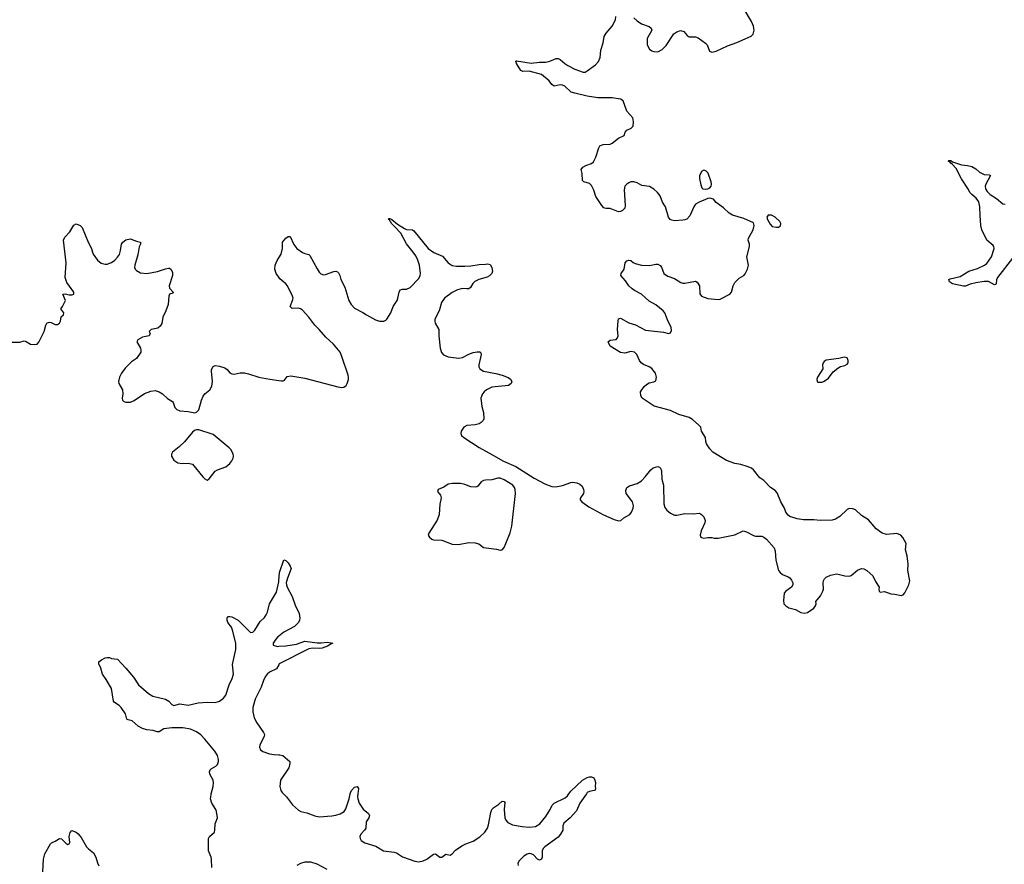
# Model space of a CAD drawing. Header units: inches. Extents: x 1552086 to 1694788, y 812325 to 917226.
# Tile 10 of 109: x 1577507 to 1586983, y 849321 to 857452. Entities that reach past the tile are written whole.
import ezdxf

# ---------------------------------------------------------------- set-up
doc = ezdxf.new("R2010")
doc.units = ezdxf.units.IN
doc.header["$MEASUREMENT"] = 0
for name, color, linetype in [('B5874', 7, 'Continuous'), ('B5875', 7, 'Continuous'), ('B5884', 7, 'Continuous'), ('B5885', 7, 'Continuous')]:
    doc.layers.add(name, color=color, linetype=linetype)

msp = doc.modelspace()

# ---------------------------------------------------------------- linework, layer by layer
at = {"layer": 'B5874', "color": 6, "elevation": 800}
for points in [[(1579355.8, 849290), (1579354.3, 849365.7), (1579349.2, 849390), (1579324, 849450), (1579325.6, 849570), (1579332.8, 849590), (1579380.5, 849630), (1579386.2, 849650), (1579388.4, 849710), (1579409.8, 849770), (1579401.4, 849830), (1579394.5, 849850), (1579356.8, 849910), (1579344.1, 849950), (1579348.9, 849990), (1579351.4, 850000)], [(1577729.2, 849250), (1577737.3, 849370), (1577750, 849422.4), (1577802.5, 849517.5), (1577812.9, 849527.1), (1577850, 849543.2), (1577890, 849568.9), (1577910, 849565.3), (1577950, 849523.1), (1577970, 849510.4), (1577983.3, 849516.7), (1577990.9, 849530), (1577982.5, 849590), (1577992.4, 849627.6), (1578010, 849645.3), (1578050, 849630.2), (1578070, 849614.4), (1578099.8, 849579.8), (1578151.6, 849490), (1578170, 849469), (1578218, 849430), (1578239.8, 849390), (1578256, 849336), (1578270, 849307.3)]]:
    msp.add_lwpolyline(points, dxfattribs=at)
at = {"layer": 'B5875', "color": 6}
for points, elevation in [([(1577430, 854347.8), (1577510, 854348.3), (1577550, 854359.1), (1577570, 854355.2), (1577610, 854327.7), (1577650, 854324.7), (1577675.6, 854330), (1577691.5, 854348.5), (1577742, 854450), (1577757.7, 854510), (1577770, 854530.2), (1577790, 854540.2), (1577810, 854537.5), (1577850, 854519.4), (1577870, 854518.9), (1577890, 854530.4), (1577900.3, 854550), (1577908, 854592), (1577929, 854610), (1577933.2, 854630), (1577902, 854670), (1577918, 854690), (1577948, 854750), (1577924, 854810), (1577946, 854814), (1577984.7, 854804.7), (1578010, 854803.7), (1578029.5, 854810.5), (1578029.7, 854830), (1577961.9, 854921.9), (1577943.4, 854970), (1577953.9, 855110), (1577929.9, 855330.1), (1577941.3, 855358.7), (1577991.2, 855410), (1578027.1, 855472.9), (1578050, 855485.5), (1578090, 855470.5), (1578110, 855450.6), (1578166.2, 855310), (1578195.5, 855255.5), (1578215.6, 855195.6), (1578255.8, 855135.8), (1578290, 855108.4), (1578330, 855097.1), (1578350, 855099.7), (1578390, 855116.3), (1578422.6, 855137.4), (1578450, 855166), (1578467.5, 855192.5), (1578479, 855230), (1578487.3, 855290), (1578499.3, 855310), (1578530, 855331.8), (1578570, 855342), (1578580.7, 855340.7), (1578630, 855320.4), (1578670.3, 855310), (1578670.2, 855290), (1578655.8, 855264.2), (1578642.8, 855190), (1578613.8, 855090), (1578611.6, 855070), (1578618.9, 855050), (1578630, 855038), (1578670, 855016.5), (1578730, 855007.3), (1578832, 855028), (1578910, 855054.6), (1578939.9, 855059.9), (1578950, 855059.1), (1578966.6, 855046.6), (1578977.7, 855017.7), (1578978.3, 854990), (1578947.4, 854890), (1578950, 854868.5), (1578983, 854830), (1578979.9, 854820.1), (1578950, 854809.7), (1578941, 854790), (1578937.2, 854710), (1578915.2, 854650), (1578883.9, 854590), (1578874.1, 854525.9), (1578858.2, 854501.8), (1578836.2, 854483.8), (1578772, 854470), (1578754, 854450), (1578762, 854430), (1578752, 854410), (1578690, 854396.2), (1578643, 854370), (1578635.8, 854350), (1578668.9, 854290), (1578674.6, 854270), (1578671.7, 854250), (1578630, 854189.6), (1578582, 854158), (1578521.8, 854098.2), (1578486.3, 854050), (1578466.3, 854010), (1578459, 853970), (1578462.8, 853950), (1578496.1, 853890), (1578500.7, 853850), (1578493.1, 853810), (1578497.6, 853790), (1578510, 853777.6), (1578530, 853769.1), (1578575.1, 853770), (1578610, 853786.4), (1578710, 853852.3), (1578770, 853875.5), (1578810, 853882.2), (1578848.2, 853870), (1578882, 853850), (1578930, 853804.2), (1578976.5, 853776.5), (1578985.7, 853765.7), (1579000, 853720), (1579019.1, 853699.1), (1579050, 853687.6), (1579130, 853679.6), (1579194.1, 853665.9), (1579210, 853672.7), (1579230, 853697.3), (1579255.9, 853790), (1579272.6, 853827.4), (1579290, 853850.3), (1579335.8, 853890), (1579356.6, 853923.4), (1579362, 853970), (1579352.3, 854067.7), (1579354.7, 854085.3), (1579370, 854112.2), (1579390, 854122.7), (1579430, 854117.9), (1579480.1, 854100.1), (1579503.9, 854084), (1579530, 854052.6), (1579550, 854043), (1579570, 854040.5), (1579630, 854051.5), (1579670, 854051.3), (1579710, 854043.3), (1579810, 854012.1), (1579914.8, 853990), (1580000, 853978.3)], 900), ([(1580000, 854973.8), (1579975.9, 855010), (1579961.6, 855050), (1579967.3, 855090), (1579984.8, 855135.2), (1580000, 855159)], 900), ([(1579351.4, 850000), (1579369, 850070), (1579371.4, 850110), (1579368.2, 850130), (1579338, 850190), (1579334.4, 850210), (1579340.8, 850230), (1579350, 850240.8), (1579394.1, 850265.9), (1579410, 850280.8), (1579421.4, 850310), (1579421.2, 850330), (1579410, 850369.7), (1579384.6, 850410), (1579290, 850525.7), (1579250, 850566), (1579210, 850595.5), (1579150, 850622.9), (1579075.9, 850635.9), (1578970, 850635.4), (1578896, 850624), (1578850, 850597.9), (1578830, 850596.1), (1578790.4, 850610.4), (1578730, 850616), (1578690, 850626.9), (1578647.4, 850650), (1578590, 850702.2), (1578551.5, 850711.5), (1578539.1, 850719.1), (1578524.3, 850770), (1578483.6, 850830), (1578463.2, 850850), (1578418.7, 850878.7), (1578411.2, 850890), (1578390, 851014), (1578340.8, 851100.8), (1578304.5, 851150), (1578286.8, 851210), (1578268.4, 851250), (1578268, 851270), (1578293, 851290), (1578330, 851308.7), (1578350, 851312.2), (1578370.6, 851310.6), (1578390, 851302.6), (1578450, 851296.5), (1578488.7, 851250), (1578530.1, 851210.1), (1578602.6, 851122.6), (1578649.5, 851049.4), (1578746.8, 850966.8), (1578790, 850941.3), (1578911, 850910), (1578942.7, 850890), (1578970, 850860.7), (1578990, 850850.1), (1579050, 850866.9), (1579130, 850851.6), (1579225.1, 850874.9), (1579310, 850881.9), (1579390, 850880.1), (1579430, 850892.7), (1579470, 850921.7), (1579489.6, 850950.4), (1579521.8, 851050), (1579552.3, 851110), (1579565.5, 851150), (1579556.3, 851243.7), (1579586.4, 851390), (1579588.7, 851450), (1579555.8, 851575.8), (1579544.4, 851604.4), (1579511.5, 851650), (1579504, 851670), (1579504.2, 851690), (1579510, 851706), (1579530, 851708), (1579550, 851703.7), (1579610, 851670.2), (1579730, 851552.7), (1579750, 851556.5), (1579770, 851576.5), (1579821.7, 851658.3), (1579862.2, 851697.8), (1579878.6, 851721.4), (1579891.8, 851750), (1579912.3, 851830), (1579978.6, 851941.4), (1580000, 852040.7)], 800), ([(1580000, 851517.5), (1579990.1, 851510), (1579971.2, 851490), (1579945.5, 851450), (1579947.9, 851430), (1579990, 851419.1), (1580000, 851419.6)], 800), ([(1580000, 851242.7), (1579978.3, 851201.7), (1579910, 851169.9), (1579890, 851151.8), (1579870, 851124.7), (1579853.2, 851090), (1579832.1, 851027.9), (1579774, 850910), (1579752.3, 850830), (1579749.7, 850789.7), (1579764.6, 850730), (1579790, 850682.5), (1579853.8, 850590), (1579862.2, 850570), (1579858.8, 850550), (1579819.3, 850470), (1579816.3, 850450), (1579823.6, 850423.5), (1579845.9, 850405.9), (1579910, 850385.9), (1579956.6, 850376.6), (1580000, 850375.7)], 800)]:
    msp.add_lwpolyline(points, dxfattribs=dict(at, elevation=elevation))
at = {"layer": 'B5875', "color": 6, "elevation": 900}
msp.add_lwpolyline([(1579210, 853505.1), (1579190, 853498), (1579170, 853482), (1579093, 853387), (1579041.3, 853338.7), (1578977.4, 853290), (1578968, 853270), (1578967.7, 853250), (1578990.2, 853210.2), (1579030, 853186.3), (1579070, 853178.3), (1579130, 853184.2), (1579170, 853172.2), (1579270, 853050.5), (1579290, 853030.6), (1579310, 853018.8), (1579330, 853030.6), (1579390, 853107.2), (1579410, 853119.6), (1579490, 853147.6), (1579530, 853180.3), (1579550, 853204.4), (1579561.5, 853230), (1579565.1, 853250), (1579562, 853270), (1579541.4, 853310), (1579524.2, 853330), (1579370, 853457.4), (1579230, 853504.2)], close=True, dxfattribs=at)
at = {"layer": 'B5884', "color": 6, "elevation": 800}
for points in [[(1580045.8, 850000), (1580075.5, 849970), (1580133.1, 849893.1), (1580190, 849842), (1580213.4, 849830), (1580270, 849817.7), (1580347.9, 849787.9), (1580390, 849778.4), (1580510, 849786.5), (1580550, 849793.5), (1580590, 849807.3), (1580629.4, 849830.6), (1580645, 849855), (1580679.2, 849950), (1580688.4, 850000)], [(1580761.9, 850000), (1580758.6, 849970), (1580760.5, 849950), (1580774, 849910), (1580813.3, 849853.3), (1580863.9, 849810), (1580872.8, 849790), (1580867, 849770), (1580843, 849730), (1580837.1, 849670), (1580826.2, 849650), (1580789.3, 849610), (1580781.2, 849590), (1580782.8, 849570), (1580793.1, 849550), (1580830, 849527.7), (1580934.8, 849494.8), (1581009.6, 849449.6), (1581110, 849439.3), (1581132.2, 849430), (1581191.6, 849391.6), (1581311.1, 849351.1), (1581350, 849344.9), (1581390, 849354.7), (1581424.5, 849370), (1581490, 849419.1), (1581510, 849420.7), (1581550.5, 849390.5), (1581570, 849390.4), (1581610, 849419.1), (1581650, 849410.3), (1581670, 849421.8), (1581702, 849458), (1581760.9, 849499.1), (1581800.3, 849519.7), (1581870, 849542.9), (1581935, 849585), (1581983.4, 849630), (1582008.7, 849670), (1582019.2, 849700.8), (1582041.7, 849818.3), (1582052.3, 849847.7), (1582070.7, 849869.3), (1582119.1, 849900.9), (1582150, 849928.4), (1582170, 849926.8), (1582174.8, 849914.8), (1582169, 849849), (1582177.5, 849770), (1582185.1, 849745.1), (1582203.7, 849723.7), (1582250, 849702.2), (1582344.3, 849684.3), (1582410, 849677.2), (1582470, 849684.6), (1582511.9, 849710), (1582570, 849780.2), (1582612.4, 849847.6), (1582633.4, 849890), (1582649.9, 849910.1), (1582758.5, 849961.5), (1582778.3, 849981.7), (1582791.2, 850000)], [(1582961, 850000), (1582896.8, 849910), (1582864.9, 849835.1), (1582803.6, 849770), (1582743.8, 849716.2), (1582734, 849690), (1582735.3, 849650), (1582713.3, 849610), (1582690, 849583.8), (1582560.3, 849490), (1582545.8, 849474.2), (1582534.3, 849450), (1582535.9, 849390), (1582528.8, 849370), (1582510, 849361.9), (1582491.2, 849370), (1582451.9, 849411.9), (1582430, 849423.1), (1582410, 849423.8), (1582390, 849419.3), (1582360, 849400), (1582311.7, 849350), (1582302, 849330), (1582303.1, 849310)], [(1580465.2, 849270), (1580370, 849322.2), (1580310, 849341.7), (1580250, 849340.1), (1580210, 849327.8), (1580173.5, 849310)]]:
    msp.add_lwpolyline(points, dxfattribs=at)
at = {"layer": 'B5885', "color": 6}
for points, elevation in [([(1580000, 855159), (1580023.8, 855196.2), (1580035.2, 855250), (1580037.8, 855310), (1580070, 855350.2), (1580090, 855365.8), (1580110, 855363.9), (1580146.5, 855286.5), (1580173.1, 855250), (1580230, 855210.8), (1580250, 855201.4), (1580290, 855192.2), (1580300.7, 855180.8), (1580370, 855054.4), (1580390, 855022.4), (1580406.2, 855006.2), (1580430, 854997.1), (1580450, 854998.7), (1580530, 855027.3), (1580550, 855030.2), (1580565.7, 855025.7), (1580576.7, 855016.7), (1580588.7, 854990), (1580596.5, 854950), (1580635.8, 854875.8), (1580676, 854750), (1580698, 854710), (1580730, 854674), (1580810, 854634.9), (1580844.4, 854610), (1580930, 854561.7), (1580970, 854548.9), (1581010.8, 854549.2), (1581030, 854558.7), (1581040.5, 854570), (1581080.3, 854630), (1581101.9, 854690), (1581138.5, 854750), (1581146.5, 854770), (1581157.8, 854830), (1581168.7, 854850), (1581190, 854856.8), (1581230, 854858.3), (1581264.9, 854875.1), (1581350, 854962.2), (1581362, 854990), (1581364.7, 855010), (1581354.1, 855090), (1581338.4, 855138.4), (1581319, 855179), (1581295.3, 855215.3), (1581230, 855294.5), (1581176, 855396), (1581119.2, 855459.2), (1581085.2, 855490), (1581081.4, 855501.4), (1581071.3, 855510), (1581066.4, 855526.4), (1581058, 855530), (1581062.7, 855537.3), (1581070, 855538.4), (1581090, 855530.2), (1581144.7, 855484.7), (1581210, 855440.6), (1581230, 855432.6), (1581288.2, 855428.2), (1581300.8, 855420.8), (1581439, 855250), (1581491.5, 855211.5), (1581575.6, 855175.6), (1581630, 855113.1), (1581670, 855087.4), (1581710, 855078.8), (1581790, 855079.5), (1581850, 855082.4), (1581930, 855096.5), (1581990, 855097.4), (1582010, 855103.1), (1582034.6, 855094.6), (1582050, 855067.7), (1582057.3, 855030), (1582050, 855009.6), (1582030, 854985.1), (1582007.4, 854972.6), (1581926.7, 854950), (1581888.5, 854931.5), (1581866.9, 854913.1), (1581844.8, 854875.2), (1581830, 854862), (1581810, 854859.8), (1581770, 854865.5), (1581720.4, 854850), (1581670, 854826.3), (1581596.1, 854770), (1581567.1, 854730), (1581542.8, 854650), (1581503.7, 854570), (1581501.6, 854550), (1581506, 854530), (1581540.9, 854470), (1581539.7, 854410), (1581554.3, 854290), (1581568.3, 854248.3), (1581585.4, 854225.4), (1581630, 854206.5), (1581732.4, 854192.4), (1581770, 854200.7), (1581830, 854232.8), (1581870, 854247.3), (1581910, 854255.8), (1581934.8, 854254.8), (1581944.4, 854244.4), (1581948.8, 854230), (1581925.8, 854130), (1581926.7, 854110), (1581934.9, 854090), (1581970, 854067.1), (1582090, 854047.5), (1582151.2, 854031.2), (1582207.2, 854007.2), (1582230.4, 853990), (1582243.8, 853970), (1582238, 853950), (1582210.1, 853929.9), (1582050, 853913), (1582000.4, 853890), (1581976.4, 853870), (1581962.4, 853850), (1581946.7, 853810), (1581953.7, 853730), (1581970.2, 853670.2), (1581972.9, 853610), (1581967.6, 853592.4), (1581950, 853573.6), (1581930, 853562.6), (1581890, 853553.3), (1581810, 853546.6), (1581780.3, 853530), (1581756.9, 853490), (1581752.6, 853470), (1581759.7, 853450), (1581780.2, 853430), (1581930, 853333.6), (1582021, 853281), (1582162.9, 853202.9), (1582281.8, 853150), (1582458.8, 853038.8), (1582562.5, 852982.5), (1582630, 852958.3), (1582666, 852954), (1582730, 852968.2), (1582810, 852998.2), (1582830, 853001.2), (1582870, 852993), (1582899.6, 852979.6), (1582921.6, 852961.6), (1582934.9, 852930), (1582936.5, 852910), (1582931.8, 852890), (1582903.2, 852850), (1582901.1, 852838.9), (1582899.7, 852830), (1582915.9, 852810), (1582983.3, 852763.3), (1583126.1, 852686.1), (1583230, 852640.6), (1583270, 852628.4), (1583291.8, 852630), (1583322.3, 852657.7), (1583377.7, 852690), (1583396.2, 852710), (1583412.4, 852750), (1583413.7, 852773.7), (1583403.5, 852810), (1583343.9, 852890), (1583339.7, 852920.2), (1583351.9, 852948.1), (1583375.7, 852964.3), (1583450, 852988.4), (1583490, 853013.6), (1583527.4, 853050), (1583581.3, 853118.7), (1583603.3, 853136.7), (1583650, 853150.4), (1583664.9, 853144.9), (1583674.1, 853134.1), (1583682.6, 853110), (1583687.1, 853030), (1583703.5, 852970), (1583705.4, 852790), (1583716.3, 852756.3), (1583735.3, 852730), (1583770, 852701.7), (1583810, 852682.7), (1583830, 852680.8), (1583910, 852699.3), (1583990, 852694.7), (1584050, 852702.7), (1584070, 852689), (1584090, 852666.4), (1584103.6, 852630), (1584100.3, 852610), (1584064.2, 852530), (1584056.3, 852490), (1584064, 852470), (1584070, 852466), (1584090, 852462.4), (1584130, 852466.5), (1584170, 852465.7), (1584190, 852460.3), (1584230, 852461.5), (1584390, 852492.9), (1584470, 852530.2), (1584502.5, 852522.5), (1584570, 852486.5), (1584590, 852481.5), (1584650, 852480.8), (1584670, 852471.5), (1584695.6, 852450), (1584768.2, 852368.2), (1584777.2, 852337.2), (1584785.4, 852250), (1584810.3, 852150), (1584825.7, 852130), (1584850, 852112.6), (1584901.6, 852090), (1584917.8, 852077.8), (1584935.9, 852055.9), (1584947.7, 852030), (1584947.7, 852010), (1584934.9, 851990), (1584879.5, 851950), (1584866, 851930), (1584858.3, 851861.7), (1584862.6, 851830), (1584879.5, 851810), (1584910, 851788.9), (1584974.4, 851774.4), (1585024.6, 851744.6), (1585061.7, 851738.3), (1585090, 851746.7), (1585150, 851788.2), (1585167.3, 851810), (1585171.6, 851830), (1585169.5, 851850), (1585214.9, 851905.1), (1585238, 851950), (1585244.7, 851970), (1585239.1, 852030), (1585243.1, 852050), (1585254.3, 852070), (1585270, 852085.7), (1585310, 852105.2), (1585370, 852118), (1585450, 852096.9), (1585490, 852095.6), (1585510, 852102.6), (1585570, 852152.2), (1585610, 852167.2), (1585630, 852165.7), (1585659.3, 852150), (1585717.7, 852097.7), (1585742.4, 852042.4), (1585778.8, 851990), (1585774.8, 851970), (1585778.8, 851950), (1585790, 851942), (1585830, 851946), (1585890, 851924.9), (1585930, 851923.1), (1585990, 851907.9), (1586010, 851914.4), (1586026.3, 851933.7), (1586063.7, 852010), (1586074, 852050), (1586056.3, 852150), (1586056.4, 852210), (1586047.4, 852290), (1586030.9, 852350), (1586038.5, 852410), (1586006.6, 852466.6), (1585988.4, 852488.4), (1585950, 852506), (1585850, 852497.4), (1585806.6, 852510), (1585749.6, 852550), (1585677.2, 852637.3), (1585610, 852677.6), (1585550, 852732.3), (1585524.1, 852744.1), (1585490, 852746), (1585470, 852737.2), (1585401, 852670), (1585357.3, 852642.7), (1585326, 852634), (1585210, 852631.8), (1585150, 852638.4), (1585050, 852638), (1584990, 852647.8), (1584919, 852670), (1584902.7, 852682.7), (1584882, 852710), (1584867.6, 852750), (1584833.6, 852810), (1584797.5, 852897.5), (1584778.2, 852918.2), (1584731.8, 852950), (1584670, 853014.5), (1584630, 853042), (1584570, 853119.5), (1584550, 853133.3), (1584510, 853149.6), (1584448.7, 853170), (1584390, 853179.6), (1584310, 853209.6), (1584178, 853290), (1584150, 853319.3), (1584116.9, 853370), (1584109.7, 853390), (1584106, 853430), (1584069.8, 853489.8), (1584062, 853530), (1584044.5, 853550), (1583981.9, 853601.9), (1583950, 853622.2), (1583850.6, 853650.6), (1583770, 853689.8), (1583612.1, 853732.1), (1583497.2, 853810), (1583484.5, 853830), (1583480.7, 853870), (1583518.5, 853921.5), (1583538.6, 853941.4), (1583563.8, 853956.2), (1583610, 853965.3), (1583630, 853976.3), (1583635.9, 854010), (1583626.3, 854050), (1583590, 854093.3), (1583565.2, 854110), (1583510, 854134), (1583489.7, 854149.7), (1583471.2, 854171.2), (1583447.8, 854230), (1583425.1, 854250), (1583390, 854257.7), (1583330, 854242), (1583290, 854249), (1583191, 854310), (1583171.6, 854350), (1583190, 854366.7), (1583247.8, 854372.2), (1583262, 854390), (1583267.3, 854410), (1583259.2, 854470), (1583266.3, 854553.7), (1583270, 854572.7), (1583290, 854580.3), (1583370, 854534), (1583433.2, 854513.3), (1583530, 854464.3), (1583704.7, 854444.7), (1583750, 854432.2), (1583770, 854439.1), (1583779.3, 854460.7), (1583776.8, 854490), (1583741.7, 854561.7), (1583715.3, 854630), (1583700.8, 854650), (1583630, 854706.4), (1583563.9, 854743.9), (1583490, 854811.3), (1583423.6, 854843.6), (1583400.3, 854860.3), (1583369.9, 854889.9), (1583338.7, 854938.7), (1583291.5, 854990), (1583296.3, 855010), (1583323.5, 855050), (1583335.1, 855110), (1583349.7, 855130), (1583370, 855137.6), (1583390, 855132.6), (1583410, 855114.6), (1583430, 855105.3), (1583490.4, 855090.4), (1583570, 855086.2), (1583630, 855100.2), (1583650, 855097.8), (1583670, 855086.9), (1583684.5, 855070), (1583706.7, 855010), (1583718, 854998), (1583743.9, 854983.9), (1583810, 854959.7), (1583870, 854922.7), (1583890, 854916), (1583910, 854916.5), (1584010, 854934.7), (1584026.7, 854926.7), (1584048.4, 854890), (1584052.3, 854812.3), (1584070.5, 854790), (1584130, 854769.2), (1584230, 854759.1), (1584250, 854760.9), (1584342.9, 854810), (1584358, 854830), (1584374.6, 854890), (1584390, 854921.3), (1584430, 854962.3), (1584477.2, 854990), (1584490, 855005.7), (1584510.6, 855050), (1584520.6, 855090), (1584506.2, 855170), (1584529.7, 855270), (1584529.7, 855290), (1584519.3, 855330), (1584521.4, 855350), (1584567.3, 855430), (1584576, 855470), (1584570, 855495.3), (1584476.9, 855536.9), (1584367.3, 855570), (1584335.6, 855590), (1584281.8, 855641.8), (1584210, 855692.3), (1584183.6, 855723.6), (1584150, 855734), (1584130, 855729.8), (1584045.5, 855694.5), (1584010, 855675.1), (1583994.3, 855650), (1583955.8, 855564.2), (1583926.7, 855533.3), (1583910, 855524.8), (1583890, 855521.5), (1583810, 855517.2), (1583782.8, 855522.8), (1583768, 855530), (1583752, 855550), (1583722.9, 855650), (1583694.2, 855694.2), (1583670, 855755.4), (1583646.2, 855790), (1583610, 855821.5), (1583570, 855846.2), (1583495.8, 855855.8), (1583450, 855883.1), (1583418, 855890), (1583390, 855889.8), (1583370, 855882.3), (1583350.2, 855869.8), (1583331.3, 855848.7), (1583325.4, 855814.6), (1583335.8, 855664.2), (1583330, 855638), (1583310, 855615.1), (1583290, 855605.1), (1583270, 855603.5), (1583190, 855634), (1583150, 855635.6), (1583130, 855641.5), (1583110, 855662.4), (1583050.6, 855750.6), (1583032.7, 855810), (1583010, 855857.5), (1582990, 855874.5), (1582935.1, 855890), (1582923.6, 855903.6), (1582921.5, 855970), (1582911.3, 856010), (1582926.3, 856033.7), (1582955.1, 856050), (1583010, 856066.9), (1583030, 856083.7), (1583052.8, 856127.2), (1583079.8, 856220.2), (1583090, 856236.5), (1583124, 856250), (1583190, 856254), (1583210, 856264.9), (1583270, 856312.9), (1583324.2, 856335.8), (1583335.1, 856370), (1583349.5, 856390), (1583393.1, 856406.9), (1583411.8, 856428.2), (1583415.8, 856470), (1583407.2, 856507.2), (1583350, 856571.6), (1583314.5, 856670), (1583290, 856686.2), (1583210, 856701.5), (1583070, 856699.9), (1582970, 856716.3), (1582850, 856743.4), (1582816, 856756), (1582752.2, 856812.2), (1582730, 856823.2), (1582710, 856825.9), (1582650, 856812.9), (1582630, 856827.8), (1582603.3, 856863.3), (1582530, 856923.6), (1582410, 856958.1), (1582350, 856955), (1582330, 856963.1), (1582289.8, 857030), (1582285.6, 857045.6), (1582279.5, 857050), (1582290, 857056.5), (1582430, 857035), (1582510, 857043.4), (1582570, 857043.6), (1582610, 857053.3), (1582670, 857079.7), (1582690, 857077.8), (1582710, 857069.2), (1582753.5, 857030), (1582783.5, 857010), (1582850, 856974.6), (1582930, 856945.8), (1582950, 856947.6), (1582970, 856958.5), (1583050, 857019), (1583079, 857050), (1583092.3, 857087.7), (1583101.1, 857158.9), (1583122.9, 857230), (1583131.1, 857290), (1583150, 857321.7), (1583210, 857388.7), (1583242.8, 857450), (1583244.1, 857484.1)], 900), ([(1583417.7, 857470), (1583450, 857439.7), (1583490, 857412.6), (1583566.4, 857386.4), (1583585.7, 857370), (1583590.2, 857350), (1583546, 857270), (1583547.4, 857212.6), (1583554.6, 857190), (1583568.7, 857170), (1583590, 857152.9), (1583610, 857144.7), (1583650, 857143.6), (1583690, 857164.7), (1583730, 857205.2), (1583803.8, 857316.2), (1583830, 857335.5), (1583866.8, 857346.8), (1583897.4, 857337.4), (1583930, 857300.4), (1583950, 857286), (1584010, 857287.6), (1584037.5, 857277.5), (1584107.8, 857227.8), (1584122.3, 857210), (1584144.9, 857150), (1584170, 857139.3), (1584210, 857148.8), (1584320.8, 857199.2), (1584410, 857231.3), (1584546.7, 857293.3), (1584566.5, 857313.5), (1584576.3, 857350), (1584568.4, 857390), (1584550, 857436.2), (1584471.1, 857571.1)], 900), ([(1587063.5, 855156.5), (1586916.8, 854970), (1586906.7, 854946.7), (1586906, 854910), (1586897.8, 854902.2), (1586890, 854899.7), (1586830.5, 854930.5), (1586790, 854932.8), (1586710, 854918), (1586655.1, 854904.9), (1586610, 854888), (1586590, 854886.8), (1586483.7, 854910), (1586454.5, 854930), (1586449.4, 854950), (1586462, 854958), (1586559.6, 854980.4), (1586641.6, 855030), (1586724, 855056), (1586792.3, 855087.7), (1586814, 855106), (1586860.7, 855170), (1586886.2, 855250), (1586883.4, 855270), (1586877.5, 855277.5), (1586814.1, 855330), (1586766.3, 855430), (1586758.3, 855470), (1586750, 855568.7), (1586749.1, 855650), (1586737.4, 855697.4), (1586713.5, 855733.5), (1586669.2, 855770), (1586652.6, 855790), (1586638.6, 855818.6), (1586570, 855920.7), (1586519.9, 856019.9), (1586482.3, 856062.3), (1586467, 856070), (1586462, 856082), (1586442, 856090), (1586450, 856096), (1586470, 856096.3), (1586484.9, 856084.9), (1586570, 856053.7), (1586630, 856048.8), (1586670, 856038), (1586710, 856017.6), (1586745.5, 855985.5), (1586770, 855970.2), (1586790, 855962.3), (1586838.8, 855958.8), (1586850, 855952), (1586804, 855870), (1586799, 855850), (1586802.7, 855822.7), (1586818, 855798), (1586848.3, 855768.3), (1586907.3, 855730), (1586970, 855679.1), (1586990, 855675.5)], 800), ([(1580000, 853978.3), (1580025.1, 853974.9), (1580043.7, 853976.3), (1580057, 853983), (1580082.9, 854017.1), (1580116.6, 854023.4), (1580250, 854002), (1580570, 853917.2), (1580608.4, 853911.6), (1580626.6, 853913.4), (1580648.4, 853930), (1580659.2, 853950), (1580671.6, 853988.4), (1580672.8, 854010), (1580669.8, 854030), (1580608.6, 854210), (1580590.3, 854250), (1580528.4, 854330), (1580454.9, 854394.9), (1580390, 854470.4), (1580348.5, 854510), (1580290, 854587.1), (1580230, 854654.6), (1580210, 854668.9), (1580190, 854674.3), (1580130, 854672.1), (1580110, 854689.6), (1580134.1, 854750), (1580137.9, 854770), (1580133.7, 854790), (1580084.9, 854890), (1580067.9, 854910), (1580010, 854958.7), (1580000, 854973.8)], 900), ([(1580000, 852040.7), (1580002, 852050), (1580008.6, 852131.4), (1580050, 852251.3), (1580070, 852246), (1580090, 852224.4), (1580111.8, 852190), (1580118.4, 852170), (1580083.1, 852076.9), (1580072.8, 852030), (1580073.9, 852010), (1580080.7, 851990), (1580130, 851900.3), (1580157, 851817), (1580195.7, 851735.7), (1580203.7, 851690), (1580200.2, 851670), (1580189.4, 851650), (1580153.2, 851610), (1580050, 851555.2), (1580000, 851517.5)], 800), ([(1580000, 851419.6), (1580070, 851423.4), (1580170, 851441.9), (1580250, 851469.7), (1580370, 851452.1), (1580407.9, 851452.1), (1580470, 851460.6), (1580522, 851450), (1580510, 851447.8), (1580470, 851421.1), (1580417.3, 851402.7), (1580390, 851398.1), (1580330, 851403.3), (1580290, 851394.5), (1580003.9, 851250), (1580000, 851242.7)], 800), ([(1580000, 850375.7), (1580010, 850375.5), (1580041.3, 850370), (1580106, 850310), (1580108.2, 850290), (1580096.8, 850250), (1580017.4, 850130), (1580011.6, 850070), (1580022, 850030), (1580033, 850013), (1580045.8, 850000)], 800), ([(1582791.2, 850000), (1582810, 850026.7), (1582925.2, 850130), (1582970, 850156.3), (1582990, 850162), (1583010, 850162), (1583032.4, 850152.4), (1583044, 850130), (1583047.7, 850110), (1583044.6, 850070), (1583048.9, 850050), (1583044.9, 850035.1), (1583036, 850030), (1582990, 850023.2), (1582968.9, 850011.1), (1582961, 850000)], 800), ([(1580688.4, 850000), (1580690, 850008.9), (1580701.7, 850030), (1580730, 850063.5), (1580754.9, 850070), (1580767.5, 850050), (1580761.9, 850000)], 800)]:
    msp.add_lwpolyline(points, dxfattribs=dict(at, elevation=elevation))
at = {"layer": 'B5885', "color": 6, "elevation": 900}
for points in [[(1584090, 856002.9), (1584068.4, 855990), (1584050.4, 855950), (1584050, 855922), (1584061.7, 855861.7), (1584072.4, 855832.4), (1584083.1, 855823.1), (1584110, 855819.6), (1584130, 855823.2), (1584150, 855832.7), (1584162, 855850), (1584164.8, 855870), (1584160.6, 855890), (1584133.8, 855973.8), (1584110, 855997.6)], [(1584742, 855570), (1584710, 855569.4), (1584697.6, 855550), (1584703.1, 855530), (1584730, 855483.7), (1584750, 855462.3), (1584790, 855453.4), (1584810, 855455.8), (1584830, 855468.2), (1584833.6, 855490), (1584822.9, 855510), (1584778, 855550)], [(1585450, 854204.2), (1585430, 854201.6), (1585390, 854189.4), (1585270, 854174), (1585250, 854162), (1585240.4, 854150), (1585234.9, 854130), (1585237.3, 854090), (1585185.5, 854010), (1585178, 853990), (1585180.7, 853970), (1585190, 853962), (1585230, 853963.8), (1585250, 853972.7), (1585290, 854001.6), (1585337.2, 854062.8), (1585382.5, 854097.5), (1585407.3, 854112.7), (1585450, 854123.7), (1585470, 854134.9), (1585480.5, 854150), (1585481.7, 854170), (1585470, 854196.2)], [(1582110, 853039.1), (1582050, 853020.9), (1581990, 853019.3), (1581970, 853014.8), (1581950, 853002.6), (1581918, 852962), (1581906.1, 852953.9), (1581890, 852950.7), (1581850, 852956.1), (1581790, 852978.4), (1581750, 852988), (1581671.8, 852988.2), (1581630, 852979.8), (1581587.6, 852952.4), (1581534.8, 852930), (1581526.8, 852910), (1581556.1, 852876.1), (1581563.1, 852850), (1581551.2, 852788.8), (1581542.8, 852690), (1581525, 852635), (1581444, 852510), (1581437.3, 852490), (1581450.8, 852470), (1581472.4, 852452.4), (1581490, 852445.5), (1581570, 852440.3), (1581670, 852402.3), (1581730, 852401.3), (1581830, 852418.5), (1581890, 852417.1), (1581925.5, 852405.4), (1581971.4, 852371.4), (1582095.1, 852355.1), (1582130, 852346.2), (1582150, 852347.7), (1582169.7, 852370), (1582187.1, 852410), (1582227.3, 852512.7), (1582242.8, 852577.2), (1582277.4, 852890), (1582274.8, 852930), (1582268.8, 852950), (1582252.9, 852970), (1582170, 853023.8), (1582130, 853037.8)]]:
    msp.add_lwpolyline(points, close=True, dxfattribs=at)

doc.saveas('drawing.dxf')
